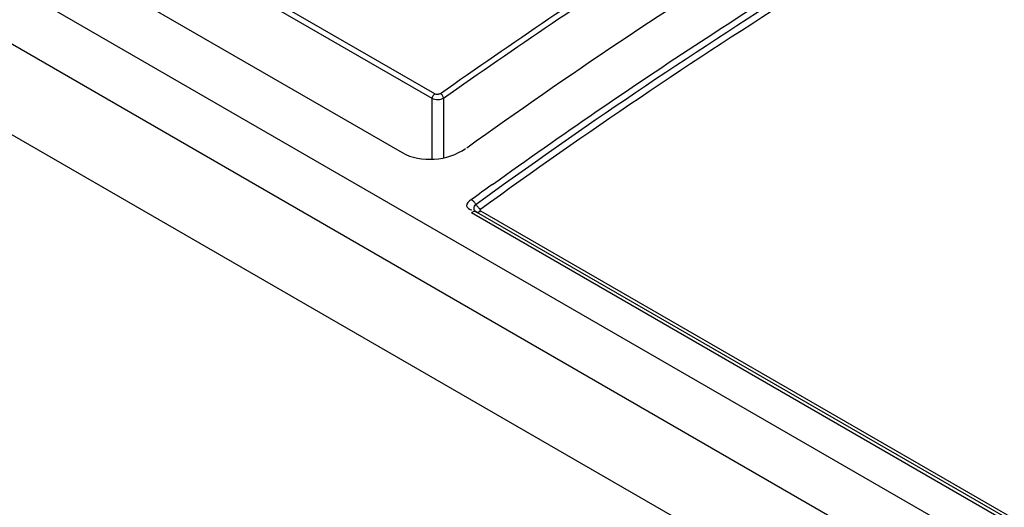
# Model space of a CAD drawing. Header units: inches. Extents: x 0 to 117, y 0 to 83.
# Tile 41 of 73: x 98.977 to 99.953, y 24.385 to 24.868. Entities that reach past the tile are written whole.
import ezdxf

# ---------------------------------------------------------------- set-up
doc = ezdxf.new("R2010")
doc.units = ezdxf.units.IN
doc.header["$LTSCALE"] = 6.431102
doc.header["$MEASUREMENT"] = 0
doc.layers.get('0').update_dxf_attribs({"linetype": 'CONTINUOUS'})

msp = doc.modelspace()

# ---------------------------------------------------------------- linework, layer by layer
at = {"color": 7, "linetype": 'CONTINUOUS'}
for p, q in [((105.37343, 21.20453), (96.72404, 26.19814)), ((96.67383, 26.16915), (105.31922, 21.17784)), ((105.27891, 21.1111), (96.6324, 26.10306)), ((99.38564, 24.78993), (97.61369, 25.81294)), ((99.38811, 24.79455), (97.61616, 25.81756)), ((97.55646, 25.77516), (99.35585, 24.7363)), ((99.38564, 24.72996), (99.38564, 24.78993)), ((99.39678, 24.79029), (99.39678, 24.73135)), ((105.34946, 21.25597), (99.42442, 24.67671)), ((99.42901, 24.67761), (105.35404, 21.25686)), ((99.43358, 24.67849), (105.35861, 21.25775))]:
    msp.add_line(p, q, dxfattribs=at)
for points in [[(99.39368, 24.79491), (99.39314, 24.7946), (99.39257, 24.79434), (99.39197, 24.79416), (99.39133, 24.79404), (99.39066, 24.79398), (99.39, 24.794), (99.38936, 24.7941), (99.38873, 24.79429), (99.38811, 24.79455)], [(99.42943, 24.68429), (99.42859, 24.68561), (99.42814, 24.68625), (99.42765, 24.68686), (99.42714, 24.68744), (99.42662, 24.68799), (99.42607, 24.68849), (99.42552, 24.68895), (99.42496, 24.68935), (99.4244, 24.6897)], [(99.42943, 24.68429), (99.42988, 24.68365), (99.43036, 24.68304), (99.43087, 24.68246), (99.4314, 24.68191), (99.43195, 24.68141), (99.4325, 24.68095), (99.43306, 24.68055), (99.43361, 24.6802)], [(99.42901, 24.67761), (99.42859, 24.67779), (99.42814, 24.6779), (99.42766, 24.67794), (99.42716, 24.67791), (99.42664, 24.67781), (99.4261, 24.67763), (99.42554, 24.67739), (99.42498, 24.67709), (99.42442, 24.67671)], [(99.42942, 24.67743), (99.42987, 24.67732), (99.43034, 24.67728), (99.43085, 24.6773), (99.43137, 24.6774), (99.43191, 24.67757), (99.43246, 24.67781), (99.43302, 24.67812), (99.43358, 24.67849)], [(99.43358, 24.67849), (99.43337, 24.67864), (99.43322, 24.67881), (99.43311, 24.67899), (99.43306, 24.67919), (99.43307, 24.6794), (99.43312, 24.67961), (99.43323, 24.67981), (99.4334, 24.68001), (99.43362, 24.6802)]]:
    msp.add_lwpolyline(points, dxfattribs=at)
msp.add_arc((103.04217, 19.69112), 6.17042, 125.654172, 125.895503, dxfattribs=at)
for points, knots in [([(99.39368, 24.79491), (99.46491, 24.84527), (99.7424, 25.03263), (100.03688, 25.19556), (100.26287, 25.29674)], [0, 0, 0, 0, 0.260503, 1, 1, 1, 1]), ([(99.39678, 24.79029), (99.46795, 24.84061), (99.74525, 25.02783), (100.03951, 25.19065), (100.26535, 25.29176)], [0, 0, 0, 0, 0.260503, 1, 1, 1, 1]), ([(100.25506, 25.23208), (100.18449, 25.19957), (99.89455, 25.05641), (99.61945, 24.88395), (99.41986, 24.74091)], [0, 0, 0, 0, 0.240371, 1, 1, 1, 1]), ([(100.30048, 25.20219), (100.22696, 25.1681), (99.92413, 25.0175), (99.63725, 24.83566), (99.42901, 24.68495)], [0, 0, 0, 0, 0.239712, 1, 1, 1, 1]), ([(100.30462, 25.19717), (100.23114, 25.16309), (99.92847, 25.01257), (99.64175, 24.83083), (99.43362, 24.6802)], [0, 0, 0, 0, 0.239712, 1, 1, 1, 1]), ([(99.44549, 24.70489), (99.51344, 24.75364), (99.77867, 24.93583), (100.05948, 25.09593), (100.27502, 25.19727)], [0, 0, 0, 0, 0.25986, 1, 1, 1, 1]), ([(99.38564, 24.78993), (99.38564, 24.7908), (99.38621, 24.79257), (99.38736, 24.79402), (99.38811, 24.79455)], [0, 0, 0, 0, 0.4873, 1, 1, 1, 1]), ([(99.39678, 24.79029), (99.39668, 24.79122), (99.39585, 24.79301), (99.39452, 24.79443), (99.39368, 24.79491)], [0, 0, 0, 0, 0.492661, 1, 1, 1, 1]), ([(99.4244, 24.6897), (99.4223, 24.68818), (99.41652, 24.68391), (99.42275, 24.67975), (99.42497, 24.67973)], [0, 0, 0, 0, 0.539122, 1, 1, 1, 1]), ([(99.42901, 24.67761), (99.42784, 24.67828), (99.42619, 24.68125), (99.42785, 24.68411), (99.42901, 24.68495)], [0, 0, 0, 0, 0.485055, 1, 1, 1, 1])]:
    msp.add_open_spline(points, degree=3, knots=knots, dxfattribs=at)
for points in [[(99.39678, 24.79029), (99.39365, 24.78828), (99.38886, 24.78807), (99.38564, 24.78993)], [(99.35585, 24.7363), (99.37397, 24.72584), (99.40147, 24.72821), (99.41847, 24.7404)]]:
    msp.add_open_spline(points, degree=3, dxfattribs=at)

doc.saveas('drawing.dxf')
